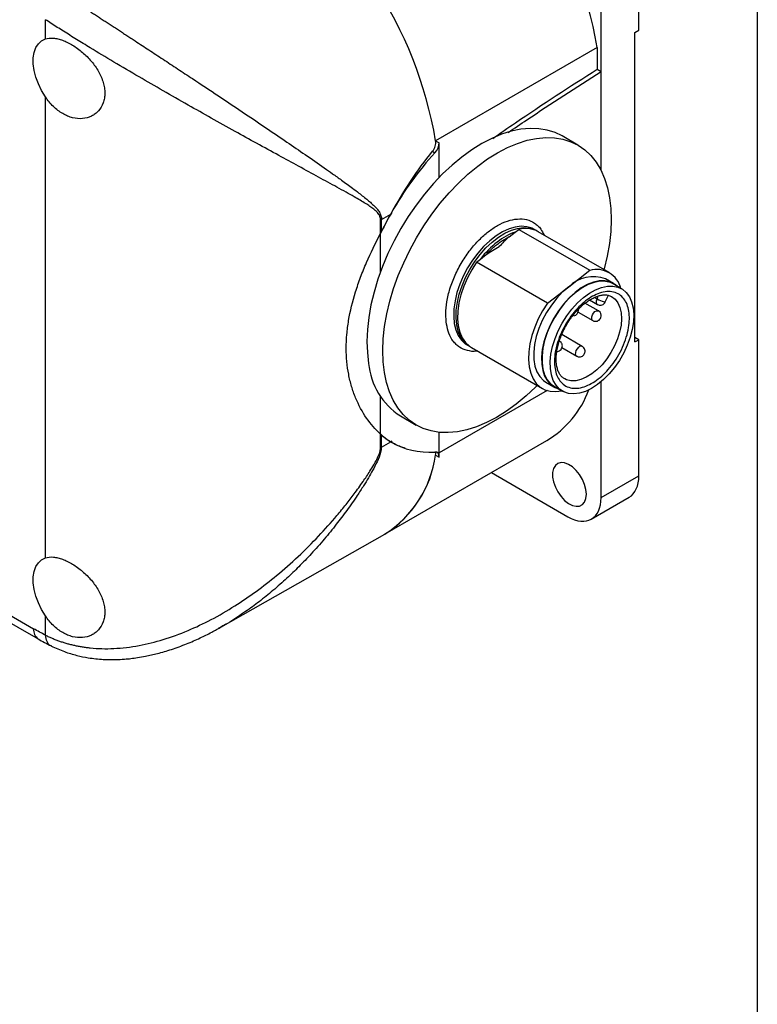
# Model space of a CAD drawing. Header units: millimetres. Extents: x 13 to 546, y 13 to 419.
# Tile 19 of 20: x 480 to 546, y 257 to 345. Entities that reach past the tile are written whole.
import ezdxf

# ---------------------------------------------------------------- set-up
doc = ezdxf.new("R2010")
doc.units = ezdxf.units.MM
doc.header["$LTSCALE"] = 2
doc.linetypes.add('SLD-Solid', pattern=[0])
doc.layers.add('TEXT', color=140, linetype='SLD-Solid', lineweight=25)

msp = doc.modelspace()

# ---------------------------------------------------------------- linework, layer by layer
for p, q in [((535.469, 344.341), (535.469, 356.546)), ((532.075, 340.643), (532.075, 354.586)), ((482.224, 343.555), (482.224, 345.278)), ((535.116, 344.137), (535.469, 344.341)), ((535.116, 316.374), (535.116, 344.137)), ((531.731, 342.793), (517.235, 334.425)), ((531.731, 342.793), (531.731, 340.841)), ((531.731, 340.841), (532.075, 340.643)), ((532.075, 331.767), (532.075, 340.643)), ((482.224, 297.012), (482.224, 338.353)), ((529.991, 334.037), (528.577, 334.853)), ((517.235, 334.425), (517.555, 334.24)), ((517.555, 331.127), (517.555, 334.24)), ((516.965, 333.474), (517.178, 333.351)), ((512.377, 327.37), (513.204, 327.842)), ((513.198, 327.846), (513.306, 327.908)), ((513.252, 327.941), (513.306, 327.908)), ((512.29, 326.113), (512.29, 327.323)), ((512.377, 326.284), (512.377, 327.37)), ((512.29, 322.671), (512.29, 326.113)), ((523.838, 325.805), (524.37, 326.218)), ((524.37, 326.218), (524.702, 326.475)), ((524.702, 326.475), (531.066, 322.801)), ((526.307, 326.349), (526.095, 326.471)), ((526.307, 326.349), (526.377, 326.306)), ((532.812, 322.593), (526.448, 326.267)), ((521.248, 323.797), (521.78, 324.209)), ((520.916, 323.539), (521.248, 323.797)), ((527.28, 319.866), (520.916, 323.539)), ((529.173, 321.333), (531.066, 322.801)), ((533.194, 321.622), (532.487, 322.03)), ((533.912, 321.15), (533.169, 321.579)), ((527.28, 319.866), (529.173, 321.333)), ((532.46, 319.966), (532.742, 320.588)), ((531.84, 319.16), (530.638, 319.854)), ((531.052, 320.144), (531.754, 319.739)), ((531.487, 320.373), (531.716, 320.241)), ((531.716, 320.241), (531.834, 320.503)), ((530.018, 319.058), (531.34, 318.294)), ((531.985, 319.034), (531.841, 319.159)), ((530.397, 315.97), (528.547, 317.038)), ((528.501, 316.332), (528.357, 316.457)), ((535.469, 316.578), (535.116, 316.782)), ((535.116, 316.374), (535.469, 316.578)), ((535.469, 304.373), (535.469, 316.578)), ((520.095, 316.079), (520.307, 315.956)), ((520.095, 316.079), (520.126, 316.061)), ((520.379, 315.917), (520.307, 315.956)), ((520.449, 315.874), (526.813, 312.201)), ((528.57, 315.87), (529.897, 315.104)), ((527.138, 312.764), (527.845, 312.355)), ((528.831, 313.057), (528.784, 313.083)), ((532.075, 302.414), (532.075, 312.805)), ((527.244, 312.015), (517.555, 306.422)), ((527.87, 312.399), (528.612, 311.97)), ((528.559, 311.993), (528.565, 311.997)), ((512.29, 308.12), (512.29, 311.486)), ((514.078, 309.738), (515.492, 308.921)), ((517.555, 306.052), (517.555, 308.272)), ((512.29, 306.91), (512.29, 308.12)), ((512.377, 306.956), (512.377, 308.043)), ((512.377, 306.956), (513.204, 307.429)), ((512.712, 299.166), (527.207, 307.534)), ((513.306, 307.494), (513.198, 307.432)), ((513.306, 307.494), (513.252, 307.399)), ((517.235, 306.237), (517.555, 306.052)), ((522.236, 304.664), (529.105, 300.699)), ((532.075, 302.414), (535.469, 304.373)), ((459.791, 302.318), (481.578, 289.74)), ((460.27, 302.718), (481.164, 290.656)), ((531.205, 300.491), (534.599, 302.45)), ((497.957, 290.787), (512.663, 299.138)), ((482.224, 290.087), (482.224, 291.81)), ((497.951, 290.798), (497.731, 290.672))]:
    msp.add_line(p, q)
at = {"flags": 128}
for points in [[(482.224, 338.353), (481.879, 338.922), (481.591, 339.518), (481.368, 340.126), (481.215, 340.728), (481.138, 341.309), (481.138, 341.853), (481.215, 342.345), (481.368, 342.771), (481.591, 343.121), (481.879, 343.385), (482.224, 343.555)], [(528.577, 334.853), (527.954, 335.155), (527.247, 335.38), (526.495, 335.505), (525.704, 335.529), (524.879, 335.452), (524.027, 335.276), (523.155, 335.001), (522.268, 334.629), (521.375, 334.163), (520.481, 333.606), (519.594, 332.964), (518.72, 332.241), (517.865, 331.441), (517.037, 330.573), (516.242, 329.641), (515.485, 328.653), (514.773, 327.617), (514.111, 326.54), (513.504, 325.432), (512.956, 324.299), (512.472, 323.151), (512.055, 321.996), (511.709, 320.844), (511.436, 319.703), (511.238, 318.581), (511.117, 317.488), (511.074, 316.432), (511.109, 315.42), (511.222, 314.46)], [(512.636, 313.644), (512.523, 314.603), (512.489, 315.615), (512.532, 316.672), (512.653, 317.765), (512.85, 318.886), (513.123, 320.028), (513.469, 321.18), (513.886, 322.334), (514.37, 323.482), (514.918, 324.615), (515.525, 325.724), (516.188, 326.801), (516.9, 327.837), (517.656, 328.824), (518.452, 329.756), (519.28, 330.625), (520.134, 331.424), (521.008, 332.148), (521.895, 332.79), (522.789, 333.346), (523.683, 333.812), (524.569, 334.184), (525.441, 334.46), (526.293, 334.636), (527.118, 334.712), (527.909, 334.688), (528.661, 334.563), (529.368, 334.339), (530.025, 334.017), (530.626, 333.599), (531.168, 333.089), (531.645, 332.491), (532.054, 331.809), (532.392, 331.048), (532.657, 330.214), (532.847, 329.314), (532.96, 328.355), (532.994, 327.343), (532.951, 326.286), (532.83, 325.193), (532.633, 324.071), (532.36, 322.93), (532.342, 322.865)], [(526.095, 326.471), (525.886, 326.576), (525.425, 326.714), (524.92, 326.751), (524.382, 326.686), (523.819, 326.52), (523.244, 326.257), (522.665, 325.9), (522.094, 325.458), (521.542, 324.938), (521.019, 324.349), (520.534, 323.703), (520.098, 323.012), (519.717, 322.288), (519.399, 321.546), (519.15, 320.798), (518.974, 320.06), (518.875, 319.344), (518.855, 318.664), (518.913, 318.033), (519.05, 317.462), (519.262, 316.962), (519.545, 316.542), (519.895, 316.211), (520.095, 316.079)], [(520.307, 315.956), (520.107, 316.088), (519.758, 316.42), (519.474, 316.839), (519.262, 317.339), (519.126, 317.91), (519.067, 318.541), (519.087, 319.221), (519.186, 319.937), (519.362, 320.676), (519.611, 321.423), (519.929, 322.166), (520.31, 322.889), (520.747, 323.58), (521.231, 324.226), (521.754, 324.815), (522.306, 325.335), (522.877, 325.778), (523.456, 326.134), (524.032, 326.398), (524.594, 326.564), (525.133, 326.629), (525.637, 326.592), (526.098, 326.453), (526.307, 326.349)], [(520.916, 323.539), (520.473, 322.845), (520.086, 322.118), (519.763, 321.37), (519.51, 320.617), (519.331, 319.872), (519.229, 319.15), (519.208, 318.465), (519.267, 317.828), (519.405, 317.253), (519.619, 316.751), (519.906, 316.33), (520.26, 315.998), (520.449, 315.874)], [(533.534, 321.368), (533.276, 321.572), (532.87, 321.769), (532.413, 321.864), (531.916, 321.855), (531.389, 321.742), (530.844, 321.528), (530.292, 321.218), (529.744, 320.817), (529.213, 320.335), (528.71, 319.781), (528.246, 319.168), (527.83, 318.508), (527.471, 317.816), (527.178, 317.106), (526.955, 316.394), (526.809, 315.695), (526.741, 315.023), (526.754, 314.393), (526.848, 313.818), (527.019, 313.311), (527.266, 312.882), (527.581, 312.541), (527.959, 312.295), (528.235, 312.188)], [(533.169, 321.579), (532.917, 321.699), (532.472, 321.81), (531.985, 321.818), (531.468, 321.723), (530.93, 321.527), (530.383, 321.234), (529.839, 320.851), (529.31, 320.386), (528.806, 319.848), (528.339, 319.25), (527.918, 318.603), (527.553, 317.921), (527.251, 317.22), (527.019, 316.514), (526.862, 315.818), (526.782, 315.147), (526.782, 314.515), (526.862, 313.936), (527.019, 313.422), (527.251, 312.984), (527.553, 312.631), (527.87, 312.399)], [(529.173, 321.333), (528.624, 320.858), (528.102, 320.306), (527.619, 319.689), (527.184, 319.021), (526.808, 318.316), (526.499, 317.591), (526.264, 316.861), (526.108, 316.144), (526.035, 315.454), (526.047, 314.808), (526.142, 314.22), (526.32, 313.702), (526.575, 313.268), (526.903, 312.925), (527.138, 312.764)], [(534.956, 319.424), (535.009, 318.826), (534.982, 318.179), (534.876, 317.498), (534.692, 316.797), (534.436, 316.091), (534.112, 315.395), (533.727, 314.723), (533.29, 314.091), (532.809, 313.512), (532.296, 312.997), (531.76, 312.558), (531.214, 312.205), (530.669, 311.945), (530.137, 311.782), (529.628, 311.722), (529.155, 311.765), (528.726, 311.91), (528.351, 312.154), (528.038, 312.492), (527.795, 312.917), (527.624, 313.419), (527.532, 313.988), (527.519, 314.613), (527.586, 315.278), (527.731, 315.971), (527.951, 316.677), (528.242, 317.38), (528.598, 318.065), (529.01, 318.719), (529.47, 319.326), (529.968, 319.875), (530.494, 320.352), (531.036, 320.75), (531.583, 321.057), (532.124, 321.269), (532.645, 321.381), (533.138, 321.39), (533.59, 321.295), (533.993, 321.1), (534.338, 320.808), (534.617, 320.426), (534.824, 319.961), (534.956, 319.424)], [(527.28, 319.866), (526.837, 319.171), (526.45, 318.444), (526.127, 317.696), (525.874, 316.943), (525.695, 316.198), (525.593, 315.477), (525.572, 314.791), (525.631, 314.155), (525.769, 313.58), (525.983, 313.077), (526.27, 312.656), (526.624, 312.324), (527.038, 312.089), (527.505, 311.954), (528.015, 311.921), (528.559, 311.993)], [(533.023, 320.451), (533.331, 320.216), (533.585, 319.887), (533.77, 319.477), (533.88, 318.997), (533.914, 318.459), (533.869, 317.878), (533.748, 317.267), (533.553, 316.644), (533.29, 316.023), (532.966, 315.422), (532.587, 314.855), (532.166, 314.338), (531.712, 313.884), (531.237, 313.504), (530.753, 313.209), (530.274, 313.006), (529.811, 312.9), (529.376, 312.894), (528.982, 312.989), (528.831, 313.057)], [(531.755, 319.738), (531.705, 319.781), (531.656, 319.902), (531.66, 320.063), (531.716, 320.241)], [(532.358, 319.968), (532.407, 319.958), (532.441, 319.957), (532.459, 319.964), (532.46, 319.966)], [(531.242, 318.457), (531.245, 318.619), (531.302, 318.797), (531.402, 318.964), (531.53, 319.095), (531.668, 319.171), (531.794, 319.179), (531.841, 319.16)], [(531.34, 318.295), (531.291, 318.337), (531.242, 318.457)], [(529.897, 315.104), (529.848, 315.147), (529.798, 315.267), (529.802, 315.428), (529.858, 315.606), (529.958, 315.774), (530.087, 315.905)], [(526.342, 312.472), (526.203, 312.333), (525.349, 311.534), (524.475, 310.81), (523.588, 310.168), (522.694, 309.612), (521.8, 309.146), (520.914, 308.774), (520.042, 308.498), (519.19, 308.322), (518.365, 308.245), (517.574, 308.27), (516.822, 308.395), (516.114, 308.619), (515.458, 308.941), (514.857, 309.359), (514.315, 309.869), (513.838, 310.467), (513.429, 311.149), (513.091, 311.91), (512.826, 312.743), (512.636, 313.644)], [(530.767, 302.718), (530.726, 303.146), (530.605, 303.599), (530.411, 304.051), (530.155, 304.479), (529.849, 304.86), (529.511, 305.172), (529.158, 305.399), (528.811, 305.529), (528.487, 305.554), (528.204, 305.475), (527.977, 305.293), (527.818, 305.02), (527.737, 304.671), (527.737, 304.263), (527.818, 303.82), (527.977, 303.364), (528.204, 302.921), (528.487, 302.514), (528.811, 302.165), (529.158, 301.894), (529.511, 301.714), (529.849, 301.636), (530.155, 301.663), (530.411, 301.795), (530.605, 302.023), (530.726, 302.336), (530.767, 302.718)], [(482.224, 291.81), (481.879, 292.379), (481.591, 292.975), (481.368, 293.583), (481.215, 294.185), (481.138, 294.766), (481.138, 295.31), (481.215, 295.802), (481.368, 296.228), (481.591, 296.578), (481.879, 296.842), (482.224, 297.012)]]:
    msp.add_lwpolyline(points, dxfattribs=at)
for centre, radius, start, end in [((495.457, 336.6), 36.798, 9.68786, 57.07578), ((480.962, 328.232), 36.798, 9.68786, 57.07578), ((480.962, 328.232), 36.798, 9.68786, 57.07578), ((511.393, 329.096), 1.987, 296.84216, 299.68881), ((525.314, 324.173), 2.382, 61.54798, 104.87766), ((531.669, 320.612), 2.27, 14.34904, 105.41247), ((531.372, 319.103), 3.132, 69.1505, 134.60056), ((533.159, 322.742), 2.887, 240.01485, 253.89746), ((530.288, 315.719), 0.274, 66.54161, 137.18204), ((517.487, 315.024), 6.29, 185.14678, 237.18457), ((522.598, 315.202), 8.947, 301.00966, 339.60199), ((511.393, 308.682), 1.987, 296.84216, 299.68881), ((507.256, 307.642), 10.077, 302.44865, 351.98611), ((507.343, 307.586), 9.984, 302.202, 352.23276), ((482.145, 290.548), 0.988, 173.7424, 234.74025)]:
    msp.add_arc(centre, radius, start, end)
for centre, major_axis, ratio, start_param, end_param in [((516.918, 333.873), (0.451, 0.779), 0.578348, 4.347363, 5.498546), ((522.372, 322.917), (9.022, 15.576), 0.578348, 1.20577, 1.583241), ((522.372, 322.917), (9.022, 15.576), 0.578348, 1.589306, 1.698224), ((522.416, 322.892), (9.078, 15.543), 0.580731, 1.591409, 1.689626), ((522.372, 322.917), (9.022, 15.576), 0.578348, 3.015682, 3.124601), ((522.416, 322.892), (9.078, 15.543), 0.580731, 3.028486, 3.126704), ((522.372, 322.917), (9.022, 15.576), 0.578348, 3.130666, 3.508136), ((516.918, 305.685), (0.451, 0.779), 0.578348, 5.498546, 6.649729), ((532.5, 306.088), (-2.1, 3.637), 0.577382, 3.141509, 3.927089), ((529.105, 304.128), (-2.1, 3.637), 0.577382, 2.356293, 3.927089)]:
    msp.add_ellipse(centre, major_axis=major_axis, ratio=ratio, start_param=start_param, end_param=end_param)
for points, knots in [([(483.73, 347.662), (483.83, 347.596), (484.03, 347.464), (484.337, 347.262), (484.649, 347.058), (484.966, 346.849), (485.289, 346.638), (485.616, 346.424), (485.948, 346.206), (486.286, 345.986), (486.628, 345.762), (486.974, 345.535), (487.325, 345.305), (487.681, 345.073), (488.041, 344.838), (488.405, 344.599), (488.773, 344.358), (489.145, 344.115), (489.52, 343.869), (489.9, 343.62), (490.563, 343.186), (491.523, 342.557), (492.792, 341.724), (494.095, 340.866), (495.766, 339.763), (497.826, 338.397), (500.027, 336.924), (502.069, 335.547), (503.85, 334.336), (505.598, 333.137), (506.946, 332.199), (508.017, 331.443), (508.867, 330.834), (509.655, 330.257), (510.232, 329.822), (510.63, 329.521), (510.951, 329.264), (511.295, 328.977), (511.597, 328.71), (511.858, 328.452), (512.058, 328.219), (512.19, 328.024), (512.273, 327.864), (512.332, 327.703), (512.37, 327.541), (512.374, 327.425), (512.377, 327.37)], [0, 0, 0, 0, 0.010436, 0.020898, 0.031388, 0.041909, 0.052465, 0.063059, 0.073695, 0.084374, 0.095101, 0.105879, 0.116709, 0.127596, 0.138542, 0.149551, 0.160624, 0.171764, 0.182975, 0.194259, 0.205619, 0.241895, 0.27925, 0.317752, 0.357465, 0.428747, 0.505272, 0.565071, 0.629207, 0.687736, 0.752687, 0.781669, 0.814436, 0.856638, 0.882267, 0.891316, 0.910789, 0.927479, 0.941389, 0.956635, 0.969472, 0.976683, 0.983285, 0.989326, 0.99487, 1, 1, 1, 1]), ([(512.29, 327.323), (512.289, 327.348), (512.288, 327.397), (512.279, 327.468), (512.265, 327.539), (512.244, 327.608), (512.218, 327.676), (512.17, 327.777), (512.085, 327.907), (511.921, 328.091), (511.674, 328.305), (511.337, 328.547), (510.932, 328.808), (510.462, 329.092), (509.881, 329.426), (509.185, 329.815), (508.137, 330.394), (506.734, 331.157), (504.986, 332.107), (503.13, 333.12), (501.226, 334.165), (499.203, 335.282), (497.146, 336.426), (494.987, 337.643), (492.819, 338.88), (490.583, 340.173), (488.386, 341.466), (486.723, 342.464), (485.622, 343.136), (485.015, 343.51), (484.423, 343.877), (483.848, 344.238), (483.289, 344.592), (482.746, 344.94), (482.398, 345.166), (482.224, 345.278)], [0, 0, 0, 0, 0.002241, 0.00455, 0.00694, 0.009424, 0.012013, 0.014719, 0.021703, 0.029716, 0.043526, 0.060125, 0.077991, 0.098437, 0.121467, 0.151124, 0.182975, 0.244567, 0.308242, 0.368255, 0.432194, 0.492519, 0.556774, 0.617593, 0.682319, 0.743825, 0.808862, 0.871278, 0.89005, 0.908671, 0.927155, 0.945516, 0.963768, 0.981924, 1, 1, 1, 1]), ([(482.224, 343.555), (482.438, 343.625), (482.674, 343.649), (483.064, 343.617), (483.201, 343.595), (483.479, 343.53), (483.621, 343.486), (483.911, 343.379), (484.061, 343.315), (484.361, 343.168), (484.511, 343.085), (484.959, 342.812), (485.261, 342.592), (485.687, 342.227), (485.825, 342.099), (486.092, 341.83), (486.222, 341.688), (486.589, 341.253), (486.805, 340.948), (487.17, 340.305), (487.31, 339.982), (487.456, 339.491), (487.493, 339.326), (487.543, 339.005), (487.555, 338.847), (487.556, 338.538), (487.543, 338.385), (487.494, 338.092), (487.457, 337.952), (487.313, 337.553), (487.169, 337.311), (486.898, 337.01), (486.799, 336.919), (486.584, 336.757), (486.467, 336.686), (486.101, 336.509), (485.832, 336.435), (485.259, 336.386), (484.965, 336.41), (484.513, 336.522), (484.361, 336.572), (484.063, 336.695), (483.916, 336.769), (483.626, 336.938), (483.481, 337.036), (483.202, 337.251), (483.067, 337.367), (482.679, 337.745), (482.438, 338.036), (482.224, 338.353)], [0, 0, 0, 0, 0.0625, 0.0625, 0.09375, 0.09375, 0.125, 0.125, 0.15625, 0.15625, 0.1875, 0.1875, 0.25, 0.25, 0.28125, 0.28125, 0.3125, 0.3125, 0.375, 0.375, 0.4375, 0.4375, 0.46875, 0.46875, 0.5, 0.5, 0.53125, 0.53125, 0.5625, 0.5625, 0.625, 0.625, 0.65625, 0.65625, 0.6875, 0.6875, 0.75, 0.75, 0.8125, 0.8125, 0.84375, 0.84375, 0.875, 0.875, 0.90625, 0.90625, 0.9375, 0.9375, 1, 1, 1, 1]), ([(522.359, 334.628), (523.04, 335.099), (526.157, 337.258), (529.286, 339.27), (531.731, 340.841)], [0, 0, 0, 0, 0.21842, 1, 1, 1, 1]), ([(523.732, 335.165), (524.292, 335.543), (527.069, 337.419), (529.853, 339.211), (532.075, 340.643)], [0, 0, 0, 0, 0.2014819, 1, 1, 1, 1]), ([(516.965, 333.474), (517.071, 333.602), (517.153, 333.761), (517.248, 334.095), (517.26, 334.269), (517.235, 334.425)], [0, 0, 0, 0, 0.5, 0.5, 1, 1, 1, 1]), ([(513.204, 327.842), (513.781, 328.857), (514.372, 329.838), (515.615, 331.721), (516.266, 332.622), (516.965, 333.474)], [0, 0, 0, 0, 0.5, 0.5, 1, 1, 1, 1]), ([(518.211, 317.967), (518.179, 318.27), (518.111, 318.894), (518.219, 319.981), (518.497, 321.162), (518.962, 322.383), (519.484, 323.373), (519.963, 324.114), (520.465, 324.798), (521.128, 325.551), (521.96, 326.288), (522.819, 326.862), (523.705, 327.26), (524.589, 327.446), (525.414, 327.386), (526.011, 327.129), (526.411, 326.806), (526.719, 326.475), (526.872, 326.158), (526.962, 325.97)], [0, 0, 0, 0, 0.062833, 0.12943, 0.198795, 0.269633, 0.34047, 0.375183, 0.409924, 0.476521, 0.539354, 0.602187, 0.668784, 0.738149, 0.808987, 0.879824, 0.914537, 0.949279, 1, 1, 1, 1]), ([(512.29, 308.12), (511.83, 308.531), (511.408, 309.012), (510.657, 310.098), (510.328, 310.702), (509.919, 311.696), (509.798, 312.04), (509.591, 312.744), (509.503, 313.106), (509.292, 314.218), (509.22, 314.995), (509.219, 316.215), (509.237, 316.629), (509.309, 317.459), (509.362, 317.878), (509.573, 319.143), (509.781, 319.999), (510.188, 321.309), (510.339, 321.748), (510.667, 322.622), (510.843, 323.057), (511.407, 324.365), (511.83, 325.236), (512.29, 326.113)], [0, 0, 0, 0, 0.125, 0.125, 0.25, 0.25, 0.3125, 0.3125, 0.375, 0.375, 0.5, 0.5, 0.5625, 0.5625, 0.625, 0.625, 0.75, 0.75, 0.8125, 0.8125, 0.875, 0.875, 1, 1, 1, 1]), ([(512.29, 308.12), (511.83, 308.531), (511.408, 309.012), (510.657, 310.098), (510.328, 310.702), (509.919, 311.696), (509.798, 312.04), (509.591, 312.744), (509.503, 313.106), (509.292, 314.218), (509.22, 314.995), (509.219, 316.215), (509.237, 316.629), (509.309, 317.459), (509.362, 317.878), (509.573, 319.143), (509.781, 319.999), (510.188, 321.309), (510.339, 321.748), (510.667, 322.622), (510.843, 323.057), (511.407, 324.365), (511.83, 325.236), (512.29, 326.113)], [0, 0, 0, 0, 0.125, 0.125, 0.25, 0.25, 0.3125, 0.3125, 0.375, 0.375, 0.5, 0.5, 0.5625, 0.5625, 0.625, 0.625, 0.75, 0.75, 0.8125, 0.8125, 0.875, 0.875, 1, 1, 1, 1]), ([(521.78, 324.209), (521.831, 324.266), (521.934, 324.379), (522.151, 324.602), (522.433, 324.869), (522.784, 325.16), (523.141, 325.417), (523.437, 325.599), (523.669, 325.725), (523.782, 325.778), (523.838, 325.805)], [0, 0, 0, 0, 0.080031, 0.160284, 0.330052, 0.499998, 0.669766, 0.839712, 0.919932, 1, 1, 1, 1]), ([(523.838, 325.805), (523.664, 325.67), (523.513, 325.525), (523.224, 325.228), (523.087, 325.077), (522.95, 324.926)], [0, 0, 0, 0, 0.5, 0.5, 1, 1, 1, 1]), ([(521.78, 324.209), (521.954, 324.344), (522.147, 324.465), (522.543, 324.7), (522.747, 324.813), (522.95, 324.926)], [0, 0, 0, 0, 0.5, 0.5, 1, 1, 1, 1]), ([(531.83, 313.065), (531.622, 312.904), (531.199, 312.622), (530.552, 312.334), (529.912, 312.2), (529.309, 312.243), (528.788, 312.469), (528.383, 312.854), (528.097, 313.364), (527.933, 313.978), (527.883, 314.682), (527.958, 315.472), (528.161, 316.329), (528.5, 317.221), (528.956, 318.086), (529.492, 318.863), (530.077, 319.531), (530.691, 320.075), (531.325, 320.498), (531.972, 320.786), (532.612, 320.921), (533.215, 320.877), (533.736, 320.652), (534.141, 320.267), (534.427, 319.756), (534.592, 319.142), (534.641, 318.438), (534.567, 317.648), (534.363, 316.792), (534.024, 315.899), (533.568, 315.035), (533.033, 314.257), (532.448, 313.59), (532.038, 313.226), (531.83, 313.065)], [0, 0, 0, 0, 0.0299983, 0.0600053, 0.0921614, 0.1249998, 0.1578383, 0.1899944, 0.2199882, 0.2499998, 0.2799937, 0.3100053, 0.3421614, 0.3749998, 0.4078383, 0.4399944, 0.4699882, 0.4999998, 0.5299937, 0.5600053, 0.5921614, 0.6249998, 0.6578383, 0.6899944, 0.7199882, 0.7499998, 0.7799937, 0.8100053, 0.8421614, 0.8749998, 0.9078383, 0.9399944, 0.9699928, 1, 1, 1, 1]), ([(528.966, 317.885), (529.081, 318.073), (529.241, 318.337), (529.506, 318.7), (529.741, 318.995), (530.033, 319.317), (530.347, 319.621), (530.68, 319.897), (531.022, 320.135), (531.364, 320.328), (531.699, 320.471), (532.02, 320.564), (532.323, 320.607), (532.606, 320.596), (532.841, 320.546), (532.968, 320.473), (533.021, 320.442)], [0, 0, 0, 0, 0.095621, 0.13442, 0.198335, 0.263926, 0.333404, 0.404847, 0.477499, 0.550846, 0.624713, 0.699289, 0.775188, 0.853915, 0.938396, 1, 1, 1, 1]), ([(531.757, 319.74), (531.809, 319.716), (531.915, 319.666), (532.095, 319.67), (532.245, 319.725), (532.362, 319.812), (532.412, 319.884), (532.437, 319.922)], [0, 0, 0, 0, 0.218166, 0.446365, 0.666526, 0.826471, 1, 1, 1, 1]), ([(529.629, 318.722), (529.692, 318.74), (529.783, 318.765), (529.896, 318.85), (529.982, 318.95), (530.042, 319.098), (530.062, 319.229), (530.038, 319.297), (530.034, 319.311)], [0, 0, 0, 0, 0.241357, 0.348869, 0.5291, 0.728317, 0.946814, 1, 1, 1, 1]), ([(531.339, 318.296), (531.34, 318.295), (531.365, 318.274), (531.448, 318.247), (531.585, 318.217), (531.757, 318.245), (531.918, 318.335), (532.042, 318.484), (532.094, 318.655), (532.089, 318.809), (532.053, 318.933), (532.007, 319.001), (531.985, 319.034)], [0, 0, 0, 0, 0.002929, 0.071318, 0.184903, 0.30954, 0.442012, 0.579447, 0.723409, 0.820628, 0.914173, 1, 1, 1, 1]), ([(520.98, 315.568), (520.957, 315.563), (520.634, 315.493), (520.073, 315.589), (519.472, 315.828), (519.07, 316.151), (518.73, 316.534), (518.401, 317.109), (518.273, 317.686), (518.211, 317.967)], [0, 0, 0, 0, 0.01516, 0.22001, 0.42486, 0.525245, 0.625711, 0.818297, 1, 1, 1, 1]), ([(528.825, 313.072), (528.784, 313.091), (528.656, 313.151), (528.485, 313.32), (528.308, 313.575), (528.176, 313.887), (528.087, 314.25), (528.045, 314.659), (528.051, 315.106), (528.107, 315.577), (528.206, 316.052), (528.338, 316.502), (528.484, 316.9), (528.647, 317.278), (528.806, 317.601), (528.923, 317.808), (528.966, 317.885)], [0, 0, 0, 0, 0.043876, 0.13923, 0.226116, 0.30925, 0.390914, 0.471979, 0.552538, 0.632353, 0.710262, 0.782733, 0.845194, 0.897882, 0.961839, 1, 1, 1, 1]), ([(528.108, 315.527), (528.162, 315.532), (528.276, 315.542), (528.434, 315.634), (528.557, 315.782), (528.61, 315.953), (528.604, 316.107), (528.569, 316.231), (528.523, 316.299), (528.501, 316.332)], [0, 0, 0, 0, 0.143684, 0.307977, 0.478425, 0.656969, 0.77754, 0.893556, 1, 1, 1, 1]), ([(530.227, 315.044), (530.29, 315.061), (530.38, 315.086), (530.494, 315.171), (530.579, 315.271), (530.643, 315.42), (530.655, 315.597), (530.6, 315.771), (530.506, 315.902), (530.423, 315.947), (530.393, 315.964)], [0, 0, 0, 0, 0.157645, 0.227868, 0.345587, 0.475708, 0.618422, 0.770844, 0.916209, 1, 1, 1, 1]), ([(529.9, 315.11), (529.919, 315.097), (529.971, 315.061), (530.085, 315.034), (530.176, 315.04), (530.227, 315.044)], [0, 0, 0, 0, 0.197317, 0.55524, 1, 1, 1, 1]), ([(514.502, 306.856), (514.365, 306.893), (513.915, 307.014), (513.496, 307.258), (513.204, 307.429)], [0, 0, 0, 0, 0.3039061, 1, 1, 1, 1]), ([(482.224, 290.087), (482.325, 290.037), (482.528, 289.938), (482.838, 289.8), (483.154, 289.671), (483.476, 289.552), (483.803, 289.442), (484.136, 289.341), (484.474, 289.25), (484.817, 289.169), (485.166, 289.097), (485.519, 289.034), (485.878, 288.982), (486.809, 288.872), (488.383, 288.835), (490.583, 289.1), (492.819, 289.654), (494.983, 290.444), (497.139, 291.467), (499.835, 293.03), (503.14, 295.442), (506.146, 298.269), (508.134, 300.501), (509.183, 301.781), (509.967, 302.794), (510.686, 303.786), (511.268, 304.658), (511.673, 305.324), (511.921, 305.776), (512.085, 306.121), (512.183, 306.367), (512.246, 306.575), (512.283, 306.752), (512.288, 306.858), (512.29, 306.91)], [0, 0, 0, 0, 0.010558, 0.021137, 0.031739, 0.042368, 0.053026, 0.063716, 0.074441, 0.085204, 0.096007, 0.106853, 0.117745, 0.128686, 0.191014, 0.256276, 0.317841, 0.382337, 0.442955, 0.507436, 0.625677, 0.755283, 0.816921, 0.848848, 0.878493, 0.912222, 0.939863, 0.956452, 0.970287, 0.978306, 0.985291, 0.990582, 0.995453, 1, 1, 1, 1]), ([(512.377, 306.956), (512.359, 306.793), (512.311, 306.363), (511.991, 305.636), (511.608, 304.889), (511.194, 304.169), (510.738, 303.424), (510.098, 302.44), (509.29, 301.284), (508.3, 299.976), (507.239, 298.674), (506.113, 297.404), (504.991, 296.238), (503.845, 295.135), (502.661, 294.087), (501.422, 293.087), (500.128, 292.142), (498.977, 291.374), (498.22, 290.949), (497.951, 290.798)], [0, 0, 0, 0, 0.024704, 0.065068, 0.10418, 0.137064, 0.174749, 0.219725, 0.292376, 0.361583, 0.43772, 0.516589, 0.589345, 0.656002, 0.732507, 0.805698, 0.875604, 0.955834, 1, 1, 1, 1]), ([(517.235, 306.237), (517.246, 306.311), (517.262, 306.416), (517.223, 306.476), (517.211, 306.494)], [0, 0, 0, 0, 0.707874, 1, 1, 1, 1]), ([(482.224, 297.012), (482.438, 297.083), (482.674, 297.106), (483.064, 297.074), (483.201, 297.052), (483.479, 296.987), (483.621, 296.944), (483.911, 296.837), (484.061, 296.772), (484.361, 296.625), (484.511, 296.542), (484.959, 296.269), (485.261, 296.05), (485.687, 295.684), (485.825, 295.556), (486.092, 295.287), (486.222, 295.145), (486.589, 294.71), (486.805, 294.406), (487.17, 293.763), (487.31, 293.439), (487.456, 292.949), (487.493, 292.783), (487.543, 292.462), (487.555, 292.304), (487.556, 291.995), (487.543, 291.843), (487.494, 291.549), (487.457, 291.409), (487.313, 291.01), (487.169, 290.768), (486.898, 290.467), (486.799, 290.376), (486.584, 290.214), (486.467, 290.143), (486.101, 289.966), (485.832, 289.892), (485.259, 289.843), (484.965, 289.867), (484.513, 289.979), (484.361, 290.029), (484.063, 290.153), (483.916, 290.226), (483.626, 290.395), (483.481, 290.493), (483.202, 290.708), (483.067, 290.825), (482.679, 291.202), (482.438, 291.494), (482.224, 291.81)], [0, 0, 0, 0, 0.0625, 0.0625, 0.09375, 0.09375, 0.125, 0.125, 0.15625, 0.15625, 0.1875, 0.1875, 0.25, 0.25, 0.28125, 0.28125, 0.3125, 0.3125, 0.375, 0.375, 0.4375, 0.4375, 0.46875, 0.46875, 0.5, 0.5, 0.53125, 0.53125, 0.5625, 0.5625, 0.625, 0.625, 0.65625, 0.65625, 0.6875, 0.6875, 0.75, 0.75, 0.8125, 0.8125, 0.84375, 0.84375, 0.875, 0.875, 0.90625, 0.90625, 0.9375, 0.9375, 1, 1, 1, 1]), ([(482.757, 289.108), (483.144, 288.932), (483.883, 288.596), (485, 288.264), (486.163, 288.023), (487.322, 287.897), (488.415, 287.879), (489.247, 287.921), (489.909, 287.986), (490.529, 288.069), (491.321, 288.207), (492.337, 288.438), (493.574, 288.802), (494.845, 289.27), (496.05, 289.796), (497.093, 290.307), (497.73, 290.661), (498.021, 290.823)], [0, 0, 0, 0, 0.083917, 0.159885, 0.227924, 0.315153, 0.38479, 0.437137, 0.473704, 0.511658, 0.556316, 0.626154, 0.707505, 0.796118, 0.875181, 0.943072, 1, 1, 1, 1]), ([(481.578, 289.749), (481.761, 289.641), (482.15, 289.411), (482.542, 289.221), (482.75, 289.12)], [0, 0, 0, 0, 0.468989, 1, 1, 1, 1]), ([(482.763, 289.123), (482.743, 289.127), (482.563, 289.16), (482.333, 289.48), (482.26, 289.884), (482.224, 290.087)], [0, 0, 0, 0, 0.056262, 0.528131, 1, 1, 1, 1])]:
    msp.add_open_spline(points, degree=3, knots=knots)
for points in [[(512.29, 326.113), (512.32, 326.17), (512.349, 326.226), (512.377, 326.284)], [(524.37, 326.218), (523.3, 325.885), (522.175, 325.013), (521.248, 323.797)], [(512.377, 308.043), (512.349, 308.068), (512.32, 308.093), (512.29, 308.12)], [(482.224, 290.087), (481.871, 290.262), (481.518, 290.451), (481.164, 290.656)]]:
    msp.add_open_spline(points, degree=3)
at = {"layer": 'TEXT'}
msp.add_line((546.1, 419.1), (546.1, 12.7), dxfattribs=at)

doc.saveas('drawing.dxf')
